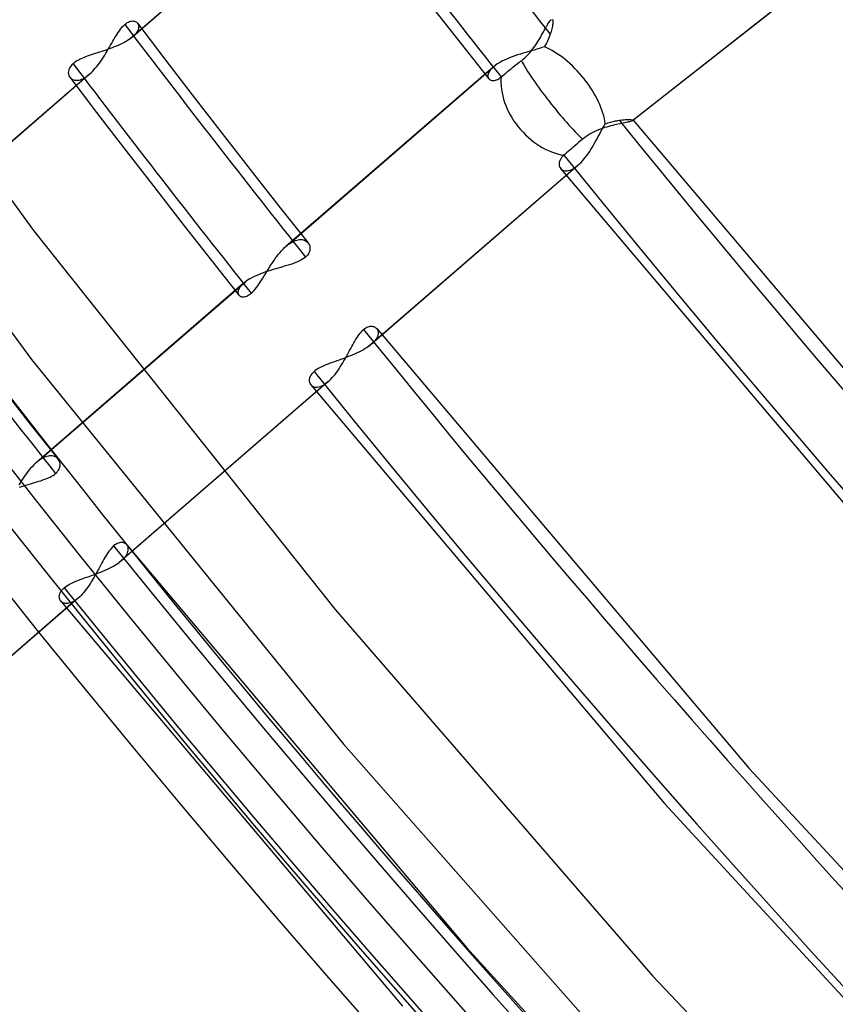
# Model space of a CAD drawing. Header units: millimetres. Extents: x -192 to 186, y -241 to 236.
# Tile 16 of 87: x -97 to -83, y -81 to -63. Entities that reach past the tile are written whole.
import ezdxf

# ---------------------------------------------------------------- set-up
doc = ezdxf.new("R2010")
doc.units = ezdxf.units.MM
doc.layers.add('MAIN-1', color=7, linetype='Continuous')
doc.layers.add('MAIN-2', color=7, linetype='Continuous')

msp = doc.modelspace()

# ---------------------------------------------------------------- linework, layer by layer
at = {"layer": 'MAIN-1'}
for centre, major_axis, ratio, start_param, end_param in [((-40.5, -35.074), (-100.489, 116.035), 0.75, 0, 2.284521), ((-40.5, -35.074), (99.835, -115.279), 0.75, -3.141592, -0.857072), ((-190.823, 23.366), (-158.593, -1.509), 0.639927, 1.891266, 2.438799), ((-190.816, 22.597), (-158.593, -1.509), 0.639927, 1.891266, 2.438799), ((5.792, 9.791), (194.276, 1.848), 0.639927, -2.425126, -1.796807)]:
    msp.add_ellipse(centre, major_axis=major_axis, ratio=ratio, start_param=start_param, end_param=end_param, dxfattribs=at)
at = {"layer": 'MAIN-2'}
for p, q in [((-78.786, -59.053), (-86.671, -65.254)), ((-78.78, -59.051), (-86.663, -65.25)), ((-102.227, -60.318), (-97.215, -67.186)), ((-91.879, -60.66), (-95.517, -63.81)), ((-91.83, -60.621), (-95.47, -63.773)), ((-102.441, -62.465), (-97.25, -69.455)), ((-90.173, -63.278), (-89.688, -63.896)), ((-88.111, -63.479), (-88.104, -63.472)), ((-88.104, -63.472), (-88.102, -63.471)), ((-88.081, -63.47), (-88.078, -63.476)), ((-88.078, -63.476), (-88.076, -63.483)), ((-95.706, -63.667), (-95.687, -63.641)), ((-95.687, -63.641), (-95.667, -63.616)), ((-95.667, -63.616), (-95.648, -63.593)), ((-95.648, -63.593), (-95.628, -63.573)), ((-95.628, -63.573), (-95.609, -63.555)), ((-95.609, -63.555), (-95.588, -63.538)), ((-95.588, -63.538), (-95.567, -63.524)), ((-95.567, -63.524), (-95.547, -63.513)), ((-95.547, -63.513), (-95.528, -63.505)), ((-95.528, -63.505), (-95.509, -63.499)), ((-95.509, -63.499), (-95.49, -63.496)), ((-95.49, -63.496), (-95.473, -63.495)), ((-95.473, -63.495), (-95.457, -63.496)), ((-95.457, -63.496), (-95.441, -63.499)), ((-95.441, -63.499), (-95.427, -63.504)), ((-95.427, -63.504), (-95.414, -63.51)), ((-95.414, -63.51), (-95.402, -63.518)), ((-95.402, -63.518), (-95.391, -63.528)), ((-95.391, -63.528), (-95.382, -63.539)), ((-95.385, -63.535), (-94.906, -64.165)), ((-95.382, -63.539), (-95.375, -63.552)), ((-95.37, -63.634), (-95.376, -63.653)), ((-95.375, -63.552), (-95.37, -63.567)), ((-95.37, -63.567), (-95.366, -63.582)), ((-95.367, -63.616), (-95.37, -63.634)), ((-95.365, -63.598), (-95.367, -63.616)), ((-95.366, -63.582), (-95.365, -63.598)), ((-88.223, -63.66), (-88.209, -63.635)), ((-88.209, -63.635), (-88.195, -63.61)), ((-88.195, -63.61), (-88.182, -63.587)), ((-88.182, -63.587), (-88.17, -63.566)), ((-88.17, -63.566), (-88.159, -63.546)), ((-88.159, -63.546), (-88.148, -63.529)), ((-88.148, -63.529), (-88.138, -63.513)), ((-88.138, -63.513), (-88.128, -63.499)), ((-88.128, -63.499), (-88.119, -63.488)), ((-88.119, -63.488), (-88.111, -63.479)), ((-88.09, -63.631), (-88.096, -63.655)), ((-88.085, -63.609), (-88.09, -63.631)), ((-88.081, -63.588), (-88.085, -63.609)), ((-88.078, -63.568), (-88.081, -63.588)), ((-88.075, -63.55), (-88.078, -63.568)), ((-88.076, -63.483), (-88.074, -63.493)), ((-88.074, -63.533), (-88.075, -63.55)), ((-88.074, -63.493), (-88.073, -63.504)), ((-88.073, -63.518), (-88.074, -63.533)), ((-88.073, -63.504), (-88.073, -63.518)), ((-95.821, -63.852), (-95.802, -63.819)), ((-95.802, -63.819), (-95.783, -63.787)), ((-95.783, -63.787), (-95.764, -63.755)), ((-95.764, -63.755), (-95.745, -63.725)), ((-95.745, -63.725), (-95.726, -63.695)), ((-95.726, -63.695), (-95.706, -63.667)), ((-95.517, -63.81), (-95.542, -63.827)), ((-95.509, -63.804), (-95.517, -63.81)), ((-95.5, -63.798), (-95.509, -63.804)), ((-95.492, -63.792), (-95.5, -63.798)), ((-95.484, -63.785), (-95.492, -63.792)), ((-95.477, -63.779), (-95.484, -63.785)), ((-95.47, -63.773), (-95.477, -63.779)), ((-95.447, -63.752), (-95.47, -63.773)), ((-95.428, -63.732), (-95.447, -63.752)), ((-95.411, -63.712), (-95.428, -63.732)), ((-95.397, -63.692), (-95.411, -63.712)), ((-95.385, -63.672), (-95.397, -63.692)), ((-95.376, -63.653), (-95.385, -63.672)), ((-88.323, -63.836), (-88.304, -63.804)), ((-88.304, -63.804), (-88.287, -63.774)), ((-88.287, -63.774), (-88.27, -63.744)), ((-88.27, -63.744), (-88.253, -63.715)), ((-88.253, -63.715), (-88.238, -63.687)), ((-88.238, -63.687), (-88.223, -63.66)), ((-88.154, -63.821), (-88.169, -63.853)), ((-88.141, -63.79), (-88.154, -63.821)), ((-88.129, -63.76), (-88.141, -63.79)), ((-88.118, -63.729), (-88.129, -63.76)), ((-88.11, -63.704), (-88.118, -63.729)), ((-88.102, -63.679), (-88.11, -63.704)), ((-88.096, -63.655), (-88.102, -63.679)), ((-95.905, -63.994), (-95.942, -64.007)), ((-95.921, -64.027), (-95.9, -63.991)), ((-95.868, -63.981), (-95.905, -63.994)), ((-95.9, -63.991), (-95.88, -63.956)), ((-95.88, -63.956), (-95.86, -63.921)), ((-95.831, -63.967), (-95.868, -63.981)), ((-95.86, -63.921), (-95.84, -63.886)), ((-95.84, -63.886), (-95.821, -63.852)), ((-95.795, -63.953), (-95.831, -63.967)), ((-95.76, -63.939), (-95.795, -63.953)), ((-95.725, -63.924), (-95.76, -63.939)), ((-95.692, -63.909), (-95.725, -63.924)), ((-95.659, -63.893), (-95.692, -63.909)), ((-95.628, -63.877), (-95.659, -63.893)), ((-95.598, -63.861), (-95.628, -63.877)), ((-95.569, -63.844), (-95.598, -63.861)), ((-95.542, -63.827), (-95.569, -63.844)), ((-89.688, -63.896), (-89.2, -64.513)), ((-88.455, -64.025), (-88.431, -63.994)), ((-88.431, -63.994), (-88.407, -63.962)), ((-88.407, -63.962), (-88.384, -63.931)), ((-88.355, -63.992), (-88.401, -64.006)), ((-88.384, -63.931), (-88.363, -63.899)), ((-88.363, -63.899), (-88.342, -63.867)), ((-88.31, -63.978), (-88.355, -63.992)), ((-88.342, -63.867), (-88.323, -63.836)), ((-88.266, -63.963), (-88.31, -63.978)), ((-88.223, -63.948), (-88.266, -63.963)), ((-88.203, -63.916), (-88.223, -63.948)), ((-88.185, -63.884), (-88.203, -63.916)), ((-88.169, -63.853), (-88.185, -63.884)), ((-96.398, -64.17), (-96.427, -64.184)), ((-96.368, -64.156), (-96.398, -64.17)), ((-96.337, -64.142), (-96.368, -64.156)), ((-96.304, -64.129), (-96.337, -64.142)), ((-96.271, -64.117), (-96.304, -64.129)), ((-96.236, -64.104), (-96.271, -64.117)), ((-96.201, -64.092), (-96.236, -64.104)), ((-96.165, -64.08), (-96.201, -64.092)), ((-96.129, -64.068), (-96.165, -64.08)), ((-96.092, -64.056), (-96.129, -64.068)), ((-96.055, -64.044), (-96.092, -64.056)), ((-96.017, -64.032), (-96.055, -64.044)), ((-96.032, -64.202), (-96.009, -64.168)), ((-95.98, -64.02), (-96.017, -64.032)), ((-96.009, -64.168), (-95.987, -64.133)), ((-95.987, -64.133), (-95.964, -64.098)), ((-95.942, -64.007), (-95.98, -64.02)), ((-95.964, -64.098), (-95.942, -64.062)), ((-95.942, -64.062), (-95.921, -64.027)), ((-94.906, -64.165), (-94.424, -64.793)), ((-88.885, -64.165), (-88.928, -64.185)), ((-88.839, -64.146), (-88.885, -64.165)), ((-88.792, -64.128), (-88.839, -64.146)), ((-88.744, -64.111), (-88.792, -64.128)), ((-88.695, -64.094), (-88.744, -64.111)), ((-88.645, -64.078), (-88.695, -64.094)), ((-88.596, -64.063), (-88.645, -64.078)), ((-88.627, -64.194), (-88.596, -64.169)), ((-88.546, -64.048), (-88.596, -64.063)), ((-88.596, -64.169), (-88.566, -64.142)), ((-88.566, -64.142), (-88.536, -64.114)), ((-88.497, -64.034), (-88.546, -64.048)), ((-88.536, -64.114), (-88.508, -64.085)), ((-88.508, -64.085), (-88.481, -64.056)), ((-88.449, -64.02), (-88.497, -64.034)), ((-88.481, -64.056), (-88.455, -64.025)), ((-88.401, -64.006), (-88.449, -64.02)), ((-96.589, -64.335), (-96.598, -64.357)), ((-96.578, -64.313), (-96.589, -64.335)), ((-96.562, -64.291), (-96.578, -64.313)), ((-96.543, -64.269), (-96.562, -64.291)), ((-96.521, -64.247), (-96.543, -64.269)), ((-96.501, -64.231), (-96.521, -64.247)), ((-96.478, -64.215), (-96.501, -64.231)), ((-96.453, -64.199), (-96.478, -64.215)), ((-96.427, -64.184), (-96.453, -64.199)), ((-96.154, -64.357), (-96.129, -64.328)), ((-96.129, -64.328), (-96.104, -64.299)), ((-96.104, -64.299), (-96.08, -64.267)), ((-96.08, -64.267), (-96.056, -64.235)), ((-96.056, -64.235), (-96.032, -64.202)), ((-89.123, -64.306), (-92.767, -67.461)), ((-92.715, -67.42), (-89.078, -64.27)), ((-89.161, -64.342), (-89.176, -64.36)), ((-89.143, -64.324), (-89.161, -64.342)), ((-89.123, -64.306), (-89.143, -64.324)), ((-89.116, -64.3), (-89.123, -64.306)), ((-89.109, -64.294), (-89.116, -64.3)), ((-89.101, -64.288), (-89.109, -64.294)), ((-89.094, -64.282), (-89.101, -64.288)), ((-89.086, -64.276), (-89.094, -64.282)), ((-89.078, -64.27), (-89.086, -64.276)), ((-89.045, -64.248), (-89.078, -64.27)), ((-89.009, -64.227), (-89.045, -64.248)), ((-88.97, -64.205), (-89.009, -64.227)), ((-88.928, -64.185), (-88.97, -64.205)), ((-88.84, -64.361), (-88.808, -64.335)), ((-88.808, -64.335), (-88.775, -64.309)), ((-88.775, -64.309), (-88.74, -64.281)), ((-88.74, -64.281), (-88.703, -64.252)), ((-88.703, -64.252), (-88.666, -64.223)), ((-88.666, -64.223), (-88.627, -64.194)), ((-96.279, -64.47), (-99.917, -67.621)), ((-96.23, -64.431), (-99.87, -67.584)), ((-96.603, -64.379), (-96.605, -64.4)), ((-96.605, -64.4), (-96.604, -64.421)), ((-96.604, -64.421), (-96.6, -64.44)), ((-96.598, -64.357), (-96.603, -64.379)), ((-96.6, -64.44), (-96.594, -64.459)), ((-96.594, -64.459), (-96.585, -64.476)), ((-96.585, -64.476), (-96.574, -64.491)), ((-96.578, -64.487), (-96.106, -65.106)), ((-96.574, -64.491), (-96.561, -64.505)), ((-96.561, -64.505), (-96.546, -64.516)), ((-96.546, -64.516), (-96.529, -64.526)), ((-96.365, -64.519), (-96.337, -64.506)), ((-96.337, -64.506), (-96.309, -64.49)), ((-96.309, -64.49), (-96.279, -64.47)), ((-96.279, -64.47), (-96.278, -64.469)), ((-96.278, -64.469), (-96.277, -64.468)), ((-96.277, -64.468), (-96.275, -64.467)), ((-96.275, -64.467), (-96.274, -64.466)), ((-96.274, -64.466), (-96.273, -64.466)), ((-96.273, -64.466), (-96.271, -64.465)), ((-96.271, -64.465), (-96.27, -64.464)), ((-96.27, -64.464), (-96.263, -64.458)), ((-96.263, -64.458), (-96.256, -64.453)), ((-96.256, -64.453), (-96.25, -64.448)), ((-96.25, -64.448), (-96.243, -64.442)), ((-96.243, -64.442), (-96.236, -64.437)), ((-96.236, -64.437), (-96.229, -64.431)), ((-96.229, -64.431), (-96.204, -64.408)), ((-96.204, -64.408), (-96.179, -64.383)), ((-96.179, -64.383), (-96.154, -64.357)), ((-89.216, -64.444), (-89.217, -64.459)), ((-89.217, -64.459), (-89.217, -64.473)), ((-89.217, -64.473), (-89.214, -64.487)), ((-89.213, -64.429), (-89.216, -64.444)), ((-89.214, -64.487), (-89.209, -64.499)), ((-89.207, -64.412), (-89.213, -64.429)), ((-89.209, -64.499), (-89.203, -64.51)), ((-89.199, -64.395), (-89.207, -64.412)), ((-89.203, -64.51), (-89.195, -64.519)), ((-89.188, -64.378), (-89.199, -64.395)), ((-89.176, -64.36), (-89.188, -64.378)), ((-89.044, -64.523), (-89.025, -64.511)), ((-89.025, -64.511), (-89.004, -64.497)), ((-89.004, -64.497), (-88.984, -64.48)), ((-88.984, -64.48), (-88.959, -64.459)), ((-88.959, -64.459), (-88.932, -64.437)), ((-88.932, -64.437), (-88.903, -64.412)), ((-88.903, -64.412), (-88.872, -64.387)), ((-88.872, -64.387), (-88.84, -64.361)), ((-96.529, -64.526), (-96.51, -64.533)), ((-96.51, -64.533), (-96.489, -64.538)), ((-96.489, -64.538), (-96.467, -64.54)), ((-96.467, -64.54), (-96.443, -64.539)), ((-96.443, -64.539), (-96.419, -64.535)), ((-96.419, -64.535), (-96.392, -64.529)), ((-96.392, -64.529), (-96.365, -64.519)), ((-89.195, -64.519), (-89.185, -64.527)), ((-89.185, -64.527), (-89.174, -64.534)), ((-89.174, -64.534), (-89.162, -64.54)), ((-89.162, -64.54), (-89.148, -64.543)), ((-89.148, -64.543), (-89.133, -64.545)), ((-89.133, -64.545), (-89.117, -64.545)), ((-89.117, -64.545), (-89.1, -64.543)), ((-89.1, -64.543), (-89.083, -64.539)), ((-89.083, -64.539), (-89.064, -64.532)), ((-89.064, -64.532), (-89.044, -64.523)), ((-94.424, -64.793), (-93.895, -65.478)), ((-96.106, -65.106), (-95.633, -65.723)), ((-87.211, -65.415), (-87.19, -65.378)), ((-87.162, -65.374), (-87.198, -65.386)), ((-87.19, -65.378), (-87.17, -65.342)), ((-87.17, -65.342), (-87.149, -65.306)), ((-87.125, -65.363), (-87.162, -65.374)), ((-87.149, -65.307), (-87.126, -65.298)), ((-87.126, -65.298), (-87.103, -65.29)), ((-87.089, -65.352), (-87.125, -65.363)), ((-87.103, -65.29), (-87.08, -65.282)), ((-87.054, -65.343), (-87.089, -65.352)), ((-87.08, -65.282), (-87.058, -65.276)), ((-87.058, -65.276), (-87.035, -65.27)), ((-87.019, -65.334), (-87.054, -65.343)), ((-87.035, -65.27), (-87.013, -65.264)), ((-86.985, -65.326), (-87.019, -65.334)), ((-87.013, -65.264), (-86.99, -65.259)), ((-86.99, -65.259), (-86.969, -65.255)), ((-86.952, -65.319), (-86.985, -65.326)), ((-86.969, -65.255), (-86.947, -65.251)), ((-86.921, -65.312), (-86.952, -65.319)), ((-86.947, -65.251), (-86.926, -65.247)), ((-86.926, -65.247), (-86.905, -65.244)), ((-86.89, -65.305), (-86.921, -65.312)), ((-86.905, -65.244), (-86.877, -65.24)), ((-86.861, -65.299), (-86.89, -65.305)), ((-86.877, -65.24), (-86.85, -65.237)), ((-86.833, -65.293), (-86.861, -65.299)), ((-86.85, -65.237), (-86.824, -65.235)), ((-86.807, -65.288), (-86.833, -65.293)), ((-86.824, -65.235), (-86.799, -65.233)), ((-86.782, -65.283), (-86.807, -65.288)), ((-86.799, -65.233), (-86.776, -65.232)), ((-86.76, -65.278), (-86.782, -65.283)), ((-86.776, -65.232), (-86.755, -65.232)), ((-86.739, -65.274), (-86.76, -65.278)), ((-86.755, -65.232), (-86.736, -65.232)), ((-86.721, -65.269), (-86.739, -65.274)), ((-86.736, -65.232), (-86.718, -65.232)), ((-86.705, -65.265), (-86.721, -65.269)), ((-86.718, -65.232), (-86.703, -65.233)), ((-86.691, -65.261), (-86.705, -65.265)), ((-86.703, -65.233), (-86.69, -65.235)), ((-86.68, -65.258), (-86.691, -65.261)), ((-86.69, -65.235), (-86.679, -65.236)), ((-86.671, -65.254), (-86.68, -65.258)), ((-86.679, -65.236), (-86.671, -65.238)), ((-86.671, -65.238), (-86.665, -65.24)), ((-86.669, -65.253), (-86.671, -65.254)), ((-86.668, -65.253), (-86.669, -65.253)), ((-86.667, -65.252), (-86.668, -65.253)), ((-86.665, -65.251), (-86.667, -65.252)), ((-86.665, -65.24), (-86.661, -65.243)), ((-86.664, -65.25), (-86.665, -65.251)), ((-86.663, -65.25), (-86.664, -65.25)), ((-86.662, -65.248), (-86.663, -65.25)), ((-86.661, -65.247), (-86.662, -65.248)), ((-86.661, -65.243), (-86.661, -65.244)), ((-86.661, -65.243), (-80.231, -72.834)), ((-86.661, -65.244), (-86.66, -65.245)), ((-86.66, -65.246), (-86.661, -65.247)), ((-86.66, -65.245), (-86.66, -65.246)), ((-93.895, -65.478), (-93.363, -66.161)), ((-87.518, -65.552), (-87.549, -65.577)), ((-87.486, -65.528), (-87.518, -65.552)), ((-87.453, -65.505), (-87.486, -65.528)), ((-87.418, -65.484), (-87.453, -65.505)), ((-87.382, -65.464), (-87.418, -65.484)), ((-87.346, -65.446), (-87.382, -65.464)), ((-87.309, -65.429), (-87.346, -65.446)), ((-87.272, -65.413), (-87.309, -65.429)), ((-87.294, -65.569), (-87.273, -65.53)), ((-87.273, -65.53), (-87.252, -65.492)), ((-87.235, -65.399), (-87.272, -65.413)), ((-87.252, -65.492), (-87.231, -65.453)), ((-87.198, -65.386), (-87.235, -65.399)), ((-87.231, -65.453), (-87.211, -65.415)), ((-95.633, -65.723), (-95.1, -66.413)), ((-87.714, -65.718), (-87.744, -65.744)), ((-87.684, -65.693), (-87.714, -65.718)), ((-87.652, -65.665), (-87.684, -65.693)), ((-87.619, -65.637), (-87.652, -65.665)), ((-87.584, -65.607), (-87.619, -65.637)), ((-87.549, -65.577), (-87.584, -65.607)), ((-87.405, -65.761), (-87.382, -65.723)), ((-87.382, -65.723), (-87.359, -65.685)), ((-87.359, -65.685), (-87.337, -65.647)), ((-87.337, -65.647), (-87.315, -65.608)), ((-87.315, -65.608), (-87.294, -65.569)), ((-87.919, -65.902), (-87.934, -65.924)), ((-87.901, -65.881), (-87.919, -65.902)), ((-87.878, -65.86), (-87.901, -65.881)), ((-87.855, -65.84), (-87.878, -65.86)), ((-87.83, -65.818), (-87.855, -65.84)), ((-87.803, -65.795), (-87.83, -65.818)), ((-87.774, -65.77), (-87.803, -65.795)), ((-87.744, -65.744), (-87.774, -65.77)), ((-87.526, -65.931), (-87.501, -65.9)), ((-87.501, -65.9), (-87.477, -65.867)), ((-87.477, -65.867), (-87.452, -65.833)), ((-87.452, -65.833), (-87.428, -65.797)), ((-87.428, -65.797), (-87.405, -65.761)), ((-87.676, -66.074), (-91.316, -69.227)), ((-87.629, -66.037), (-91.266, -69.188)), ((-87.96, -65.987), (-87.963, -66.008)), ((-87.963, -66.008), (-87.962, -66.027)), ((-87.962, -66.027), (-87.959, -66.045)), ((-87.955, -65.966), (-87.96, -65.987)), ((-87.959, -66.045), (-87.953, -66.063)), ((-87.946, -65.945), (-87.955, -65.966)), ((-87.953, -66.063), (-87.945, -66.078)), ((-87.934, -65.924), (-87.946, -65.945)), ((-87.702, -66.091), (-87.676, -66.074)), ((-87.676, -66.074), (-87.668, -66.069)), ((-87.668, -66.069), (-87.66, -66.063)), ((-87.66, -66.063), (-87.652, -66.057)), ((-87.652, -66.057), (-87.644, -66.051)), ((-87.644, -66.051), (-87.636, -66.044)), ((-87.636, -66.044), (-87.629, -66.037)), ((-87.629, -66.037), (-87.603, -66.014)), ((-87.603, -66.014), (-87.577, -65.988)), ((-87.577, -65.988), (-87.552, -65.961)), ((-87.552, -65.961), (-87.526, -65.931)), ((-93.363, -66.161), (-92.874, -66.784)), ((-87.945, -66.078), (-87.935, -66.092)), ((-87.937, -66.091), (-81.591, -73.598)), ((-87.935, -66.092), (-87.924, -66.104)), ((-87.924, -66.104), (-87.91, -66.115)), ((-87.91, -66.115), (-87.895, -66.123)), ((-87.895, -66.123), (-87.879, -66.129)), ((-87.879, -66.129), (-87.86, -66.133)), ((-87.86, -66.133), (-87.841, -66.135)), ((-87.841, -66.135), (-87.82, -66.134)), ((-87.82, -66.134), (-87.798, -66.131)), ((-87.798, -66.131), (-87.776, -66.125)), ((-87.776, -66.125), (-87.752, -66.117)), ((-87.752, -66.117), (-87.727, -66.105)), ((-87.727, -66.105), (-87.702, -66.091)), ((-95.1, -66.413), (-94.564, -67.101)), ((-92.874, -66.784), (-92.383, -67.405)), ((-94.564, -67.101), (-94.083, -67.713)), ((-97.215, -67.186), (-91.904, -73.862)), ((-92.796, -67.487), (-92.767, -67.462)), ((-92.767, -67.462), (-92.759, -67.454)), ((-92.759, -67.454), (-92.75, -67.447)), ((-92.75, -67.447), (-92.741, -67.44)), ((-92.741, -67.44), (-92.733, -67.433)), ((-92.733, -67.433), (-92.724, -67.427)), ((-92.724, -67.427), (-92.715, -67.42)), ((-92.715, -67.42), (-92.688, -67.402)), ((-92.688, -67.402), (-92.66, -67.386)), ((-92.66, -67.386), (-92.633, -67.372)), ((-92.633, -67.372), (-92.607, -67.362)), ((-92.607, -67.362), (-92.581, -67.353)), ((-92.581, -67.353), (-92.556, -67.348)), ((-92.556, -67.348), (-92.533, -67.345)), ((-92.533, -67.345), (-92.51, -67.344)), ((-92.51, -67.344), (-92.488, -67.346)), ((-92.488, -67.346), (-92.467, -67.35)), ((-92.467, -67.35), (-92.448, -67.357)), ((-92.448, -67.357), (-92.43, -67.365)), ((-92.43, -67.365), (-92.414, -67.375)), ((-92.414, -67.375), (-92.4, -67.387)), ((-92.4, -67.387), (-92.387, -67.4)), ((-92.387, -67.4), (-92.376, -67.414)), ((-92.376, -67.414), (-92.367, -67.429)), ((-92.367, -67.429), (-92.359, -67.445)), ((-92.359, -67.445), (-92.354, -67.463)), ((-92.354, -67.463), (-92.35, -67.48)), ((-92.934, -67.645), (-92.907, -67.61)), ((-92.907, -67.61), (-92.88, -67.577)), ((-92.88, -67.577), (-92.852, -67.545)), ((-92.852, -67.545), (-92.824, -67.515)), ((-92.824, -67.515), (-92.796, -67.487)), ((-92.408, -67.636), (-92.428, -67.654)), ((-92.392, -67.617), (-92.408, -67.636)), ((-92.378, -67.597), (-92.392, -67.617)), ((-92.367, -67.578), (-92.378, -67.597)), ((-92.358, -67.558), (-92.367, -67.578)), ((-92.353, -67.538), (-92.358, -67.558)), ((-92.35, -67.518), (-92.353, -67.538)), ((-92.35, -67.48), (-92.349, -67.499)), ((-92.349, -67.499), (-92.35, -67.518)), ((-94.083, -67.713), (-93.6, -68.324)), ((-93.062, -67.832), (-93.037, -67.793)), ((-93.037, -67.793), (-93.012, -67.755)), ((-93.012, -67.755), (-92.987, -67.718)), ((-92.987, -67.718), (-92.961, -67.681)), ((-92.961, -67.681), (-92.934, -67.645)), ((-92.778, -67.809), (-92.821, -67.822)), ((-92.735, -67.796), (-92.778, -67.809)), ((-92.694, -67.783), (-92.735, -67.796)), ((-92.653, -67.77), (-92.694, -67.783)), ((-92.615, -67.756), (-92.653, -67.77)), ((-92.578, -67.741), (-92.615, -67.756)), ((-92.543, -67.726), (-92.578, -67.741)), ((-92.51, -67.709), (-92.543, -67.726)), ((-92.48, -67.692), (-92.51, -67.709)), ((-92.452, -67.673), (-92.48, -67.692)), ((-92.428, -67.654), (-92.452, -67.673)), ((-93.296, -67.981), (-93.334, -67.998)), ((-93.256, -67.964), (-93.296, -67.981)), ((-93.215, -67.947), (-93.256, -67.964)), ((-93.173, -67.931), (-93.215, -67.947)), ((-93.179, -68.023), (-93.156, -67.985)), ((-93.13, -67.916), (-93.173, -67.931)), ((-93.156, -67.985), (-93.133, -67.947)), ((-93.133, -67.947), (-93.11, -67.909)), ((-93.086, -67.902), (-93.13, -67.916)), ((-93.11, -67.909), (-93.086, -67.87)), ((-93.086, -67.87), (-93.062, -67.832)), ((-93.042, -67.888), (-93.086, -67.902)), ((-92.997, -67.874), (-93.042, -67.888)), ((-92.953, -67.861), (-92.997, -67.874)), ((-92.909, -67.848), (-92.953, -67.861)), ((-92.865, -67.835), (-92.909, -67.848)), ((-92.821, -67.822), (-92.865, -67.835)), ((-93.523, -68.116), (-97.167, -71.272)), ((-97.115, -71.231), (-93.478, -68.081)), ((-93.56, -68.152), (-93.576, -68.17)), ((-93.543, -68.134), (-93.56, -68.152)), ((-93.523, -68.116), (-93.543, -68.134)), ((-93.516, -68.11), (-93.523, -68.116)), ((-93.509, -68.104), (-93.516, -68.11)), ((-93.502, -68.098), (-93.509, -68.104)), ((-93.494, -68.093), (-93.502, -68.098)), ((-93.486, -68.087), (-93.494, -68.093)), ((-93.478, -68.081), (-93.486, -68.087)), ((-93.476, -68.08), (-93.478, -68.081)), ((-93.475, -68.079), (-93.476, -68.08)), ((-93.474, -68.078), (-93.475, -68.079)), ((-93.472, -68.077), (-93.474, -68.078)), ((-93.471, -68.076), (-93.472, -68.077)), ((-93.47, -68.075), (-93.471, -68.076)), ((-93.468, -68.074), (-93.47, -68.075)), ((-93.438, -68.054), (-93.468, -68.074)), ((-93.406, -68.035), (-93.438, -68.054)), ((-93.371, -68.017), (-93.406, -68.035)), ((-93.334, -67.998), (-93.371, -68.017)), ((-93.27, -68.161), (-93.248, -68.128)), ((-93.248, -68.128), (-93.225, -68.094)), ((-93.225, -68.094), (-93.202, -68.059)), ((-93.202, -68.059), (-93.179, -68.023)), ((-93.616, -68.254), (-93.617, -68.269)), ((-93.617, -68.269), (-93.617, -68.284)), ((-93.617, -68.284), (-93.614, -68.297)), ((-93.613, -68.239), (-93.616, -68.254)), ((-93.614, -68.297), (-93.609, -68.309)), ((-93.607, -68.222), (-93.613, -68.239)), ((-93.609, -68.309), (-93.603, -68.32)), ((-93.599, -68.206), (-93.607, -68.222)), ((-93.603, -68.32), (-93.595, -68.33)), ((-93.588, -68.188), (-93.599, -68.206)), ((-93.595, -68.33), (-93.586, -68.338)), ((-93.576, -68.17), (-93.588, -68.188)), ((-93.444, -68.333), (-93.424, -68.321)), ((-93.424, -68.321), (-93.404, -68.307)), ((-93.404, -68.307), (-93.384, -68.291)), ((-93.384, -68.291), (-93.361, -68.27)), ((-93.361, -68.27), (-93.339, -68.246)), ((-93.339, -68.246), (-93.316, -68.22)), ((-93.316, -68.22), (-93.293, -68.191)), ((-93.293, -68.191), (-93.27, -68.161)), ((-93.586, -68.338), (-93.575, -68.345)), ((-93.575, -68.345), (-93.562, -68.35)), ((-93.562, -68.35), (-93.549, -68.354)), ((-93.549, -68.354), (-93.534, -68.356)), ((-93.534, -68.356), (-93.518, -68.356)), ((-93.518, -68.356), (-93.501, -68.353)), ((-93.501, -68.353), (-93.483, -68.349)), ((-93.483, -68.349), (-93.464, -68.342)), ((-93.464, -68.342), (-93.444, -68.333)), ((-91.503, -69.043), (-91.483, -69.017)), ((-91.483, -69.017), (-91.464, -68.992)), ((-91.464, -68.992), (-91.445, -68.969)), ((-91.445, -68.969), (-91.425, -68.948)), ((-91.425, -68.948), (-91.406, -68.93)), ((-91.406, -68.93), (-91.386, -68.914)), ((-91.386, -68.914), (-91.366, -68.901)), ((-91.366, -68.901), (-91.346, -68.89)), ((-91.346, -68.89), (-91.327, -68.882)), ((-91.327, -68.882), (-91.309, -68.876)), ((-91.309, -68.876), (-91.29, -68.872)), ((-91.29, -68.872), (-91.273, -68.871)), ((-91.273, -68.871), (-91.256, -68.871)), ((-91.256, -68.871), (-91.24, -68.874)), ((-91.24, -68.874), (-91.225, -68.878)), ((-91.225, -68.878), (-91.211, -68.884)), ((-91.211, -68.884), (-91.199, -68.892)), ((-91.199, -68.892), (-91.187, -68.901)), ((-91.187, -68.901), (-91.176, -68.911)), ((-91.176, -68.911), (-91.167, -68.923)), ((-91.174, -68.914), (-84.618, -76.66)), ((-91.167, -68.923), (-91.16, -68.936)), ((-91.16, -68.936), (-91.155, -68.949)), ((-91.155, -68.949), (-91.151, -68.964)), ((-91.15, -69.014), (-91.154, -69.032)), ((-91.151, -68.964), (-91.149, -68.98)), ((-91.149, -68.997), (-91.15, -69.014)), ((-91.149, -68.98), (-91.149, -68.997)), ((-91.614, -69.231), (-91.595, -69.198)), ((-91.595, -69.198), (-91.577, -69.165)), ((-91.577, -69.165), (-91.559, -69.133)), ((-91.559, -69.133), (-91.54, -69.102)), ((-91.54, -69.102), (-91.521, -69.072)), ((-91.521, -69.072), (-91.503, -69.043)), ((-91.274, -69.194), (-91.282, -69.201)), ((-91.266, -69.188), (-91.274, -69.194)), ((-91.244, -69.168), (-91.266, -69.188)), ((-91.225, -69.148), (-91.244, -69.168)), ((-91.207, -69.128), (-91.225, -69.148)), ((-91.192, -69.108), (-91.207, -69.128)), ((-91.179, -69.088), (-91.192, -69.108)), ((-91.169, -69.069), (-91.179, -69.088)), ((-91.161, -69.05), (-91.169, -69.069)), ((-91.154, -69.032), (-91.161, -69.05)), ((-91.71, -69.409), (-91.69, -69.372)), ((-91.69, -69.372), (-91.67, -69.336)), ((-91.67, -69.336), (-91.651, -69.301)), ((-91.651, -69.301), (-91.632, -69.265)), ((-91.632, -69.265), (-91.614, -69.231)), ((-91.555, -69.358), (-91.594, -69.375)), ((-91.517, -69.341), (-91.555, -69.358)), ((-91.48, -69.323), (-91.517, -69.341)), ((-91.444, -69.305), (-91.48, -69.323)), ((-91.409, -69.286), (-91.444, -69.305)), ((-91.376, -69.266), (-91.409, -69.286)), ((-91.345, -69.247), (-91.376, -69.266)), ((-91.316, -69.227), (-91.345, -69.247)), ((-91.307, -69.22), (-91.316, -69.227)), ((-91.298, -69.214), (-91.307, -69.22)), ((-91.29, -69.207), (-91.298, -69.214)), ((-91.282, -69.201), (-91.29, -69.207)), ((-97.25, -69.455), (-91.752, -76.241)), ((-92.034, -69.539), (-92.071, -69.553)), ((-91.996, -69.524), (-92.034, -69.539)), ((-91.958, -69.51), (-91.996, -69.524)), ((-91.918, -69.496), (-91.958, -69.51)), ((-91.878, -69.481), (-91.918, -69.496)), ((-91.838, -69.467), (-91.878, -69.481)), ((-91.797, -69.452), (-91.838, -69.467)), ((-91.756, -69.438), (-91.797, -69.452)), ((-91.794, -69.553), (-91.772, -69.518)), ((-91.772, -69.518), (-91.751, -69.482)), ((-91.715, -69.423), (-91.756, -69.438)), ((-91.751, -69.482), (-91.73, -69.445)), ((-91.73, -69.445), (-91.71, -69.409)), ((-91.674, -69.407), (-91.715, -69.423)), ((-91.634, -69.391), (-91.674, -69.407)), ((-91.594, -69.375), (-91.634, -69.391)), ((-92.319, -69.713), (-92.334, -69.734)), ((-92.3, -69.691), (-92.319, -69.713)), ((-92.278, -69.671), (-92.3, -69.691)), ((-92.256, -69.652), (-92.278, -69.671)), ((-92.23, -69.635), (-92.256, -69.652)), ((-92.203, -69.617), (-92.23, -69.635)), ((-92.172, -69.601), (-92.203, -69.617)), ((-92.14, -69.584), (-92.172, -69.601)), ((-92.106, -69.569), (-92.14, -69.584)), ((-92.071, -69.553), (-92.106, -69.569)), ((-91.932, -69.748), (-91.908, -69.719)), ((-91.908, -69.719), (-91.884, -69.688)), ((-91.884, -69.688), (-91.861, -69.656)), ((-91.861, -69.656), (-91.838, -69.623)), ((-91.838, -69.623), (-91.816, -69.588)), ((-91.816, -69.588), (-91.794, -69.553)), ((-92.076, -69.885), (-95.716, -73.037)), ((-92.028, -69.848), (-95.666, -72.998)), ((-92.36, -69.798), (-92.363, -69.818)), ((-92.363, -69.818), (-92.362, -69.837)), ((-92.362, -69.837), (-92.359, -69.856)), ((-92.355, -69.777), (-92.36, -69.798)), ((-92.359, -69.856), (-92.353, -69.873)), ((-92.346, -69.756), (-92.355, -69.777)), ((-92.353, -69.873), (-92.345, -69.889)), ((-92.334, -69.734), (-92.346, -69.756)), ((-92.345, -69.889), (-92.335, -69.903)), ((-92.102, -69.902), (-92.076, -69.885)), ((-92.076, -69.885), (-92.071, -69.881)), ((-92.071, -69.881), (-92.066, -69.878)), ((-92.066, -69.878), (-92.06, -69.874)), ((-92.06, -69.874), (-92.055, -69.87)), ((-92.055, -69.87), (-92.05, -69.866)), ((-92.05, -69.866), (-92.045, -69.862)), ((-92.045, -69.862), (-92.04, -69.857)), ((-92.04, -69.857), (-92.038, -69.856)), ((-92.038, -69.856), (-92.036, -69.854)), ((-92.036, -69.854), (-92.034, -69.853)), ((-92.034, -69.853), (-92.032, -69.851)), ((-92.032, -69.851), (-92.03, -69.849)), ((-92.03, -69.849), (-92.028, -69.848)), ((-92.028, -69.848), (-92.004, -69.826)), ((-92.004, -69.826), (-91.98, -69.802)), ((-91.98, -69.802), (-91.956, -69.776)), ((-91.956, -69.776), (-91.932, -69.748)), ((-97.763, -69.971), (-97.274, -70.594)), ((-92.337, -69.902), (-86.107, -77.278)), ((-92.335, -69.903), (-92.324, -69.915)), ((-92.324, -69.915), (-92.31, -69.925)), ((-92.31, -69.925), (-92.295, -69.933)), ((-92.295, -69.933), (-92.279, -69.94)), ((-92.279, -69.94), (-92.261, -69.944)), ((-92.261, -69.944), (-92.241, -69.946)), ((-92.241, -69.946), (-92.221, -69.945)), ((-92.221, -69.945), (-92.199, -69.942)), ((-92.199, -69.942), (-92.176, -69.936)), ((-92.176, -69.936), (-92.152, -69.927)), ((-92.152, -69.927), (-92.127, -69.916)), ((-92.127, -69.916), (-92.102, -69.902)), ((-97.274, -70.594), (-96.783, -71.215)), ((-97.167, -71.272), (-97.193, -71.295)), ((-97.159, -71.265), (-97.167, -71.272)), ((-97.15, -71.257), (-97.159, -71.265)), ((-97.141, -71.251), (-97.15, -71.257)), ((-97.133, -71.244), (-97.141, -71.251)), ((-97.124, -71.237), (-97.133, -71.244)), ((-97.115, -71.231), (-97.124, -71.237)), ((-97.088, -71.212), (-97.115, -71.231)), ((-97.06, -71.196), (-97.088, -71.212)), ((-97.033, -71.183), (-97.06, -71.196)), ((-97.007, -71.172), (-97.033, -71.183)), ((-96.981, -71.164), (-97.007, -71.172)), ((-96.956, -71.158), (-96.981, -71.164)), ((-96.933, -71.155), (-96.956, -71.158)), ((-96.91, -71.155), (-96.933, -71.155)), ((-96.888, -71.157), (-96.91, -71.155)), ((-96.867, -71.161), (-96.888, -71.157)), ((-96.848, -71.167), (-96.867, -71.161)), ((-96.83, -71.175), (-96.848, -71.167)), ((-96.814, -71.185), (-96.83, -71.175)), ((-96.8, -71.197), (-96.814, -71.185)), ((-96.787, -71.21), (-96.8, -71.197)), ((-96.776, -71.224), (-96.787, -71.21)), ((-96.767, -71.24), (-96.776, -71.224)), ((-96.759, -71.256), (-96.767, -71.24)), ((-96.754, -71.273), (-96.759, -71.256)), ((-96.75, -71.291), (-96.754, -71.273)), ((-97.317, -71.433), (-97.341, -71.465)), ((-97.293, -71.403), (-97.317, -71.433)), ((-97.268, -71.374), (-97.293, -71.403)), ((-97.243, -71.346), (-97.268, -71.374)), ((-97.218, -71.32), (-97.243, -71.346)), ((-97.193, -71.295), (-97.218, -71.32)), ((-96.828, -71.465), (-96.808, -71.446)), ((-96.808, -71.446), (-96.792, -71.427)), ((-96.792, -71.427), (-96.778, -71.408)), ((-96.778, -71.408), (-96.767, -71.388)), ((-96.767, -71.388), (-96.758, -71.368)), ((-96.758, -71.368), (-96.753, -71.348)), ((-96.753, -71.348), (-96.75, -71.329)), ((-96.749, -71.31), (-96.75, -71.291)), ((-96.75, -71.329), (-96.749, -71.31)), ((-97.433, -71.597), (-97.455, -71.631)), ((-97.41, -71.563), (-97.433, -71.597)), ((-97.388, -71.53), (-97.41, -71.563)), ((-97.364, -71.497), (-97.388, -71.53)), ((-97.341, -71.465), (-97.364, -71.497)), ((-97.235, -71.637), (-97.197, -71.626)), ((-97.197, -71.626), (-97.16, -71.615)), ((-97.16, -71.615), (-97.123, -71.603)), ((-97.123, -71.603), (-97.087, -71.592)), ((-97.087, -71.592), (-97.052, -71.58)), ((-97.052, -71.58), (-97.018, -71.568)), ((-97.018, -71.568), (-96.986, -71.555)), ((-96.986, -71.555), (-96.955, -71.542)), ((-96.955, -71.542), (-96.926, -71.528)), ((-96.926, -71.528), (-96.898, -71.513)), ((-96.898, -71.513), (-96.872, -71.498)), ((-96.872, -71.498), (-96.849, -71.481)), ((-96.849, -71.481), (-96.828, -71.465)), ((-97.455, -71.631), (-97.476, -71.666)), ((-97.466, -71.706), (-97.428, -71.694)), ((-97.428, -71.694), (-97.389, -71.682)), ((-97.389, -71.682), (-97.35, -71.67)), ((-97.35, -71.67), (-97.312, -71.659)), ((-97.312, -71.659), (-97.273, -71.648)), ((-97.273, -71.648), (-97.235, -71.637)), ((-95.883, -72.827), (-95.903, -72.854)), ((-95.864, -72.802), (-95.883, -72.827)), ((-95.845, -72.779), (-95.864, -72.802)), ((-95.825, -72.759), (-95.845, -72.779)), ((-95.806, -72.741), (-95.825, -72.759)), ((-95.785, -72.724), (-95.806, -72.741)), ((-95.763, -72.71), (-95.785, -72.724)), ((-95.742, -72.698), (-95.763, -72.71)), ((-95.722, -72.69), (-95.742, -72.698)), ((-95.702, -72.685), (-95.722, -72.69)), ((-95.683, -72.682), (-95.702, -72.685)), ((-95.665, -72.681), (-95.683, -72.682)), ((-95.647, -72.683), (-95.665, -72.681)), ((-95.631, -72.687), (-95.647, -72.683)), ((-95.615, -72.693), (-95.631, -72.687)), ((-95.601, -72.7), (-95.615, -72.693)), ((-95.588, -72.71), (-95.601, -72.7)), ((-95.577, -72.721), (-95.588, -72.71)), ((-95.568, -72.733), (-95.577, -72.721)), ((-95.574, -72.725), (-89.594, -79.817)), ((-95.559, -72.748), (-95.568, -72.733)), ((-95.561, -72.862), (-95.554, -72.841)), ((-95.553, -72.764), (-95.559, -72.748)), ((-95.554, -72.841), (-95.55, -72.82)), ((-95.55, -72.782), (-95.553, -72.764)), ((-95.548, -72.801), (-95.55, -72.782)), ((-95.55, -72.82), (-95.548, -72.801)), ((-95.995, -73.008), (-96.014, -73.042)), ((-95.977, -72.975), (-95.995, -73.008)), ((-95.959, -72.943), (-95.977, -72.975)), ((-95.94, -72.912), (-95.959, -72.943)), ((-95.921, -72.882), (-95.94, -72.912)), ((-95.903, -72.854), (-95.921, -72.882)), ((-95.69, -73.018), (-95.682, -73.011)), ((-95.682, -73.011), (-95.674, -73.005)), ((-95.674, -73.005), (-95.666, -72.998)), ((-95.666, -72.998), (-95.641, -72.975)), ((-95.641, -72.975), (-95.619, -72.952)), ((-95.619, -72.952), (-95.6, -72.929)), ((-95.6, -72.929), (-95.584, -72.906)), ((-95.584, -72.906), (-95.571, -72.884)), ((-95.571, -72.884), (-95.561, -72.862)), ((-96.09, -73.183), (-96.11, -73.219)), ((-96.07, -73.147), (-96.09, -73.183)), ((-96.051, -73.111), (-96.07, -73.147)), ((-96.032, -73.076), (-96.051, -73.111)), ((-96.034, -73.202), (-95.994, -73.186)), ((-96.014, -73.042), (-96.032, -73.076)), ((-95.994, -73.186), (-95.955, -73.169)), ((-95.955, -73.169), (-95.917, -73.151)), ((-95.917, -73.151), (-95.88, -73.134)), ((-95.88, -73.134), (-95.844, -73.115)), ((-95.844, -73.115), (-95.809, -73.096)), ((-95.809, -73.096), (-95.776, -73.077)), ((-95.776, -73.077), (-95.745, -73.057)), ((-95.745, -73.057), (-95.716, -73.037)), ((-95.716, -73.037), (-95.707, -73.031)), ((-95.707, -73.031), (-95.698, -73.024)), ((-95.698, -73.024), (-95.69, -73.018)), ((-96.471, -73.364), (-96.434, -73.349)), ((-96.434, -73.349), (-96.396, -73.335)), ((-96.396, -73.335), (-96.358, -73.32)), ((-96.358, -73.32), (-96.318, -73.306)), ((-96.318, -73.306), (-96.278, -73.292)), ((-96.278, -73.292), (-96.238, -73.277)), ((-96.238, -73.277), (-96.197, -73.263)), ((-96.197, -73.263), (-96.156, -73.248)), ((-96.172, -73.328), (-96.194, -73.364)), ((-96.151, -73.292), (-96.172, -73.328)), ((-96.156, -73.248), (-96.115, -73.233)), ((-96.13, -73.256), (-96.151, -73.292)), ((-96.11, -73.219), (-96.13, -73.256)), ((-96.115, -73.233), (-96.074, -73.218)), ((-96.074, -73.218), (-96.034, -73.202)), ((-96.734, -73.545), (-96.719, -73.523)), ((-96.719, -73.523), (-96.7, -73.502)), ((-96.7, -73.502), (-96.678, -73.481)), ((-96.678, -73.481), (-96.656, -73.463)), ((-96.656, -73.463), (-96.63, -73.445)), ((-96.63, -73.445), (-96.603, -73.428)), ((-96.603, -73.428), (-96.572, -73.411)), ((-96.572, -73.411), (-96.54, -73.395)), ((-96.54, -73.395), (-96.506, -73.379)), ((-96.506, -73.379), (-96.471, -73.364)), ((-96.308, -73.529), (-96.332, -73.559)), ((-96.284, -73.498), (-96.308, -73.529)), ((-96.261, -73.466), (-96.284, -73.498)), ((-96.238, -73.433), (-96.261, -73.466)), ((-96.216, -73.399), (-96.238, -73.433)), ((-96.194, -73.364), (-96.216, -73.399)), ((-96.428, -73.658), (-99.875, -76.644)), ((-96.476, -73.695), (-99.638, -76.434)), ((-96.763, -73.629), (-96.76, -73.608)), ((-96.762, -73.648), (-96.763, -73.629)), ((-96.759, -73.666), (-96.762, -73.648)), ((-96.76, -73.608), (-96.755, -73.588)), ((-96.753, -73.684), (-96.759, -73.666)), ((-96.755, -73.588), (-96.746, -73.566)), ((-96.745, -73.699), (-96.753, -73.684)), ((-96.746, -73.566), (-96.734, -73.545)), ((-96.735, -73.714), (-96.745, -73.699)), ((-96.476, -73.695), (-96.502, -73.712)), ((-96.471, -73.692), (-96.476, -73.695)), ((-96.466, -73.688), (-96.471, -73.692)), ((-96.46, -73.684), (-96.466, -73.688)), ((-96.455, -73.68), (-96.46, -73.684)), ((-96.45, -73.676), (-96.455, -73.68)), ((-96.445, -73.672), (-96.45, -73.676)), ((-96.44, -73.668), (-96.445, -73.672)), ((-96.438, -73.666), (-96.44, -73.668)), ((-96.436, -73.665), (-96.438, -73.666)), ((-96.434, -73.663), (-96.436, -73.665)), ((-96.432, -73.661), (-96.434, -73.663)), ((-96.43, -73.66), (-96.432, -73.661)), ((-96.428, -73.658), (-96.43, -73.66)), ((-96.404, -73.636), (-96.428, -73.658)), ((-96.38, -73.612), (-96.404, -73.636)), ((-96.356, -73.586), (-96.38, -73.612)), ((-96.332, -73.559), (-96.356, -73.586)), ((-96.737, -73.712), (-90.718, -80.849)), ((-96.724, -73.725), (-96.735, -73.714)), ((-96.71, -73.736), (-96.724, -73.725)), ((-96.695, -73.744), (-96.71, -73.736)), ((-96.679, -73.75), (-96.695, -73.744)), ((-96.661, -73.754), (-96.679, -73.75)), ((-96.641, -73.756), (-96.661, -73.754)), ((-96.621, -73.755), (-96.641, -73.756)), ((-96.599, -73.752), (-96.621, -73.755)), ((-96.576, -73.746), (-96.599, -73.752)), ((-96.552, -73.738), (-96.576, -73.746)), ((-96.527, -73.726), (-96.552, -73.738)), ((-96.502, -73.712), (-96.527, -73.726)), ((-91.904, -73.862), (-86.314, -80.32)), ((-91.752, -76.241), (-85.97, -82.793)), ((-84.618, -76.66), (-77.721, -84.094)), ((-86.107, -77.278), (-79.569, -84.376)), ((-89.594, -79.817), (-83.327, -86.653)), ((-86.314, -80.32), (-79.157, -87.851))]:
    msp.add_line(p, q, dxfattribs=at)
for centre, major_axis, ratio, start_param, end_param in [((0, 0), (-105.399, 121.705), 0.75, 0.713724, 3.855317), ((-0.5, -0.433), (106.054, -122.46), 0.75, -2.427868, -0.325375), ((-4.75, -4.114), (-100.489, 116.035), 0.75, 0.713724, 2.284521), ((12.628, 10.936), (109.319, -126.231), 0.75, -1.65715, -1.62779), ((12.628, 10.936), (-110.317, 127.383), 0.75, 1.48392, 1.514325), ((-4.25, -3.681), (-99.835, 115.279), 0.75, 1.426193, 1.8527), ((8.228, 7.126), (109.319, -126.231), 0.75, -1.658024, -1.626916), ((-87.996, -64.843), (0.728, -0.882), 0.503725, 0.669897, 2.387901), ((8.228, 7.126), (-110.317, 127.383), 0.75, 1.48392, 1.514325), ((-87.996, -64.843), (0.707, -0.899), 0.13479, -2.477014, -0.728444), ((-87.996, -64.843), (0.749, -0.865), 0.75, -2.506154, -0.737883), ((12.628, 10.936), (109.319, -126.231), 0.75, -1.616163, -1.20018), ((12.628, 10.936), (-110.317, 127.383), 0.75, 1.524823, 3.044218), ((3.828, 3.315), (109.319, -126.231), 0.75, -1.658024, -1.626916), ((8.228, 7.126), (109.319, -126.231), 0.75, -1.617121, -1.254969), ((8.228, 7.126), (-110.317, 127.383), 0.75, 1.524823, 3.044218), ((5.785, 10.56), (-194.276, -1.848), 0.639927, 0.716467, 1.344786), ((3.828, 3.315), (109.319, -126.231), 0.75, -1.617121, -0.097023), ((3.828, 3.315), (-110.317, 127.383), 0.75, 1.524823, 3.044218)]:
    msp.add_ellipse(centre, major_axis=major_axis, ratio=ratio, start_param=start_param, end_param=end_param, dxfattribs=at)

doc.saveas('drawing.dxf')
